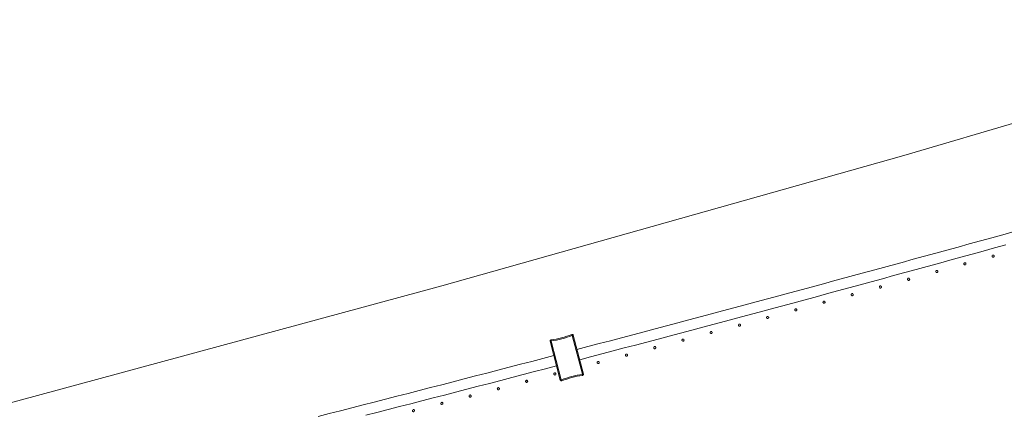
# Model space of a CAD drawing. Header units: millimetres. Extents: x -2624 to 101766, y -16 to 109490.
# Tile 82 of 151: x 41725 to 43579, y 80809 to 81552. Entities that reach past the tile are written whole.
import ezdxf

# ---------------------------------------------------------------- set-up
doc = ezdxf.new("R2010")
doc.units = ezdxf.units.MM
doc.header["$MEASUREMENT"] = 0
doc.layers.add('L1', color=7, linetype='Continuous')
doc.layers.add('VRD _ Clôture.VRD', color=7, linetype='Continuous')

# ---------------------------------------------------------------- blocks, each defined once
blk = doc.blocks.new('Élément de coupe_169')
at = {"layer": 'VRD _ Clôture.VRD', "color": 7, "linetype": 'Continuous', "lineweight": 15}
for p, q in [((43555.6, 81141.3), (43576.7, 81147.1)), ((43576.7, 81147.1), (43597.8, 81152.9)), ((43492.3, 81123.8), (43513.4, 81129.7)), ((43513.4, 81129.7), (43534.5, 81135.5)), ((43534.5, 81135.5), (43555.6, 81141.3)), ((43560.9, 81122), (43582, 81127.8)), ((43407.9, 81100.7), (43429, 81106.5)), ((43429, 81106.5), (43450.1, 81112.3)), ((43450.1, 81112.3), (43471.2, 81118.1)), ((43471.2, 81118.1), (43492.3, 81123.8)), ((43497.6, 81104.6), (43518.7, 81110.4)), ((43518.7, 81110.4), (43539.8, 81116.2)), ((43539.8, 81116.2), (43560.9, 81122)), ((43344.6, 81083.4), (43365.7, 81089.2)), ((43365.7, 81089.2), (43386.8, 81094.9)), ((43386.8, 81094.9), (43407.9, 81100.7)), ((43413.2, 81081.4), (43434.3, 81087.2)), ((43434.3, 81087.2), (43455.4, 81093)), ((43455.4, 81093), (43476.5, 81098.8)), ((43476.5, 81098.8), (43497.6, 81104.6)), ((43281.2, 81066.2), (43302.3, 81071.9)), ((43302.3, 81071.9), (43323.5, 81077.7)), ((43323.5, 81077.7), (43344.6, 81083.4)), ((43349.8, 81064.1), (43370.9, 81069.9)), ((43370.9, 81069.9), (43392.1, 81075.6)), ((43392.1, 81075.6), (43413.2, 81081.4)), ((43217.9, 81049), (43239, 81054.8)), ((43239, 81054.8), (43260.1, 81060.5)), ((43260.1, 81060.5), (43281.2, 81066.2)), ((43286.5, 81046.9), (43307.6, 81052.6)), ((43307.6, 81052.6), (43328.7, 81058.4)), ((43328.7, 81058.4), (43349.8, 81064.1)), ((43133.4, 81026.3), (43154.5, 81031.9)), ((43154.5, 81031.9), (43175.6, 81037.6)), ((43175.6, 81037.6), (43196.7, 81043.3)), ((43196.7, 81043.3), (43217.9, 81049)), ((43223.1, 81029.7), (43244.2, 81035.4)), ((43244.2, 81035.4), (43265.3, 81041.2)), ((43265.3, 81041.2), (43286.5, 81046.9)), ((43069.9, 81009.3), (43091.1, 81014.9)), ((43091.1, 81014.9), (43112.2, 81020.6)), ((43112.2, 81020.6), (43133.4, 81026.3)), ((43159.7, 81012.6), (43180.8, 81018.3)), ((43180.8, 81018.3), (43201.9, 81024)), ((43201.9, 81024), (43223.1, 81029.7)), ((43006.5, 80992.3), (43027.7, 80998)), ((43027.7, 80998), (43048.8, 81003.6)), ((43048.8, 81003.6), (43069.9, 81009.3)), ((43075.1, 80989.9), (43096.3, 80995.6)), ((43096.3, 80995.6), (43117.4, 81001.3)), ((43117.4, 81001.3), (43138.5, 81006.9)), ((43138.5, 81006.9), (43159.7, 81012.6)), ((42943.1, 80975.4), (42964.2, 80981)), ((42964.2, 80981), (42985.4, 80986.7)), ((42985.4, 80986.7), (43006.5, 80992.3)), ((43011.7, 80973), (43032.8, 80978.6)), ((43032.8, 80978.6), (43054, 80984.3)), ((43054, 80984.3), (43075.1, 80989.9)), ((42858.5, 80953), (42879.6, 80958.6)), ((42879.6, 80958.6), (42900.8, 80964.2)), ((42900.8, 80964.2), (42921.9, 80969.8)), ((42921.9, 80969.8), (42943.1, 80975.4)), ((42948.2, 80956.1), (42969.4, 80961.7)), ((42969.4, 80961.7), (42990.5, 80967.3)), ((42990.5, 80967.3), (43011.7, 80973)), ((42795, 80936.3), (42816.2, 80941.9)), ((42816.2, 80941.9), (42837.3, 80947.4)), ((42837.3, 80947.4), (42858.5, 80953)), ((42863.6, 80933.7), (42884.7, 80939.3)), ((42884.7, 80939.3), (42905.9, 80944.9)), ((42905.9, 80944.9), (42927.1, 80950.5)), ((42927.1, 80950.5), (42948.2, 80956.1)), ((42774.4, 80930.9), (42795, 80936.3)), ((42800.1, 80916.9), (42821.3, 80922.5)), ((42821.3, 80922.5), (42842.4, 80928.1)), ((42842.4, 80928.1), (42863.6, 80933.7)), ((42646.8, 80897.5), (42668, 80903)), ((42668, 80903), (42689.2, 80908.5)), ((42689.2, 80908.5), (42710.3, 80914.1)), ((42710.3, 80914.1), (42730.9, 80919.5)), ((42779.5, 80911.5), (42800.1, 80916.9)), ((42583.3, 80881), (42604.5, 80886.5)), ((42604.5, 80886.5), (42625.6, 80892)), ((42625.6, 80892), (42646.8, 80897.5)), ((42651.9, 80878.1), (42673, 80883.7)), ((42673, 80883.7), (42694.2, 80889.2)), ((42694.2, 80889.2), (42715.4, 80894.7)), ((42715.4, 80894.7), (42736, 80900.1)), ((42519.7, 80864.5), (42540.9, 80870)), ((42540.9, 80870), (42562.1, 80875.5)), ((42562.1, 80875.5), (42583.3, 80881)), ((42588.3, 80861.6), (42609.5, 80867.1)), ((42609.5, 80867.1), (42630.7, 80872.6)), ((42630.7, 80872.6), (42651.9, 80878.1)), ((42435, 80842.7), (42456.2, 80848.1)), ((42456.2, 80848.1), (42477.4, 80853.6)), ((42477.4, 80853.6), (42498.6, 80859)), ((42498.6, 80859), (42519.7, 80864.5)), ((42524.7, 80845.1), (42545.9, 80850.6)), ((42545.9, 80850.6), (42567.1, 80856.1)), ((42567.1, 80856.1), (42588.3, 80861.6)), ((42371.4, 80826.4), (42392.6, 80831.8)), ((42392.6, 80831.8), (42413.8, 80837.2)), ((42413.8, 80837.2), (42435, 80842.7)), ((42440, 80823.3), (42461.2, 80828.7)), ((42461.2, 80828.7), (42482.4, 80834.2)), ((42482.4, 80834.2), (42503.6, 80839.7)), ((42503.6, 80839.7), (42524.7, 80845.1)), ((42286.6, 80804.7), (42307.8, 80810.1)), ((42307.8, 80810.1), (42329, 80815.5)), ((42329, 80815.5), (42350.2, 80820.9)), ((42350.2, 80820.9), (42371.4, 80826.4)), ((42376.4, 80807), (42397.6, 80812.4)), ((42397.6, 80812.4), (42418.8, 80817.8)), ((42418.8, 80817.8), (42440, 80823.3))]:
    blk.add_line(p, q, dxfattribs=at)
blk = doc.blocks.new('Élément de coupe_427')
at = {"layer": 'VRD _ Clôture.VRD', "color": 7, "linetype": 'Continuous', "lineweight": 15}
for p, q in [((42755.1, 80955.8), (42760, 80957.4)), ((42760, 80957.4), (42764.8, 80959.1)), ((42765.2, 80959.2), (42764.8, 80959.1)), ((42764.9, 80958.6), (42764.8, 80959)), ((42765.1, 80958), (42764.9, 80958.6)), ((42765.3, 80957.2), (42765.1, 80958)), ((42765.2, 80959.2), (42765.6, 80959.2)), ((42765.5, 80957.1), (42766.2, 80957.4)), ((42765.6, 80959.2), (42766, 80959.2)), ((42766.4, 80959), (42766, 80959.2)), ((42766.2, 80957.4), (42766.8, 80957.6)), ((42766.4, 80959), (42766.7, 80958.8)), ((42766.7, 80958.8), (42767, 80958.5)), ((42766.8, 80957.6), (42767.2, 80957.7)), ((42767, 80958.5), (42767.2, 80958.1)), ((42767.4, 80957.7), (42767.2, 80958.1)), ((42786.6, 80884.7), (42767.4, 80957.7)), ((42723.8, 80947.1), (42723.9, 80947.5)), ((42723.8, 80946.7), (42723.8, 80947.1)), ((42723.9, 80946.3), (42723.8, 80946.7)), ((42723.9, 80947.5), (42724.1, 80947.9)), ((42723.9, 80946.3), (42743, 80873.2)), ((42724.4, 80946.4), (42724, 80946.3)), ((42724.1, 80947.9), (42724.4, 80948.2)), ((42724.4, 80948.2), (42724.7, 80948.5)), ((42725, 80946.6), (42724.4, 80946.4)), ((42724.7, 80948.5), (42725.1, 80948.7)), ((42725.8, 80946.7), (42725, 80946.6)), ((42725.1, 80948.7), (42725.5, 80948.8)), ((42730.5, 80949.6), (42725.5, 80948.8)), ((42725.6, 80948.2), (42725.5, 80948.7)), ((42725.7, 80947.6), (42725.6, 80948.2)), ((42725.9, 80946.9), (42725.7, 80947.6)), ((42725.8, 80946.7), (42744.9, 80873.8)), ((42725.9, 80946.9), (42730.8, 80947.7)), ((42730.5, 80949.6), (42735.5, 80950.6)), ((42735.9, 80948.7), (42730.8, 80947.7)), ((42735.5, 80950.6), (42740.4, 80951.7)), ((42740.9, 80949.8), (42735.9, 80948.7)), ((42740.4, 80951.7), (42745.4, 80953)), ((42745.9, 80951.1), (42740.9, 80949.8)), ((42745.4, 80953), (42750.3, 80954.3)), ((42750.8, 80952.4), (42745.9, 80951.1)), ((42750.3, 80954.3), (42755.1, 80955.8)), ((42755.7, 80953.9), (42750.8, 80952.4)), ((42760.6, 80955.5), (42755.7, 80953.9)), ((42765.3, 80957.2), (42760.6, 80955.5)), ((42784.7, 80884.3), (42765.5, 80957.1)), ((42774.5, 80882.3), (42779.6, 80883.2)), ((42784.5, 80884.1), (42779.6, 80883.2)), ((42784.5, 80884.1), (42784.7, 80883.4)), ((42784.7, 80884.3), (42785.4, 80884.4)), ((42784.7, 80883.4), (42784.8, 80882.7)), ((42785.4, 80884.4), (42786, 80884.5)), ((42786, 80884.5), (42786.4, 80884.6)), ((42786, 80882.7), (42786.3, 80883.1)), ((42786.3, 80883.1), (42786.5, 80883.4)), ((42786.5, 80883.4), (42786.6, 80883.8)), ((42786.6, 80884.2), (42786.6, 80884.7)), ((42786.6, 80883.8), (42786.6, 80884.2)), ((42743.2, 80872.9), (42743, 80873.2)), ((42743.6, 80873.4), (42743.2, 80873.3)), ((42743.2, 80872.9), (42743.4, 80872.5)), ((42743.4, 80872.5), (42743.7, 80872.2)), ((42744.2, 80873.6), (42743.6, 80873.4)), ((42743.7, 80872.2), (42744, 80872)), ((42744.4, 80871.8), (42744, 80872)), ((42744.9, 80873.8), (42744.2, 80873.6)), ((42744.4, 80871.8), (42744.8, 80871.8)), ((42744.8, 80871.8), (42745.3, 80871.8)), ((42745.1, 80873.7), (42749.8, 80875.4)), ((42745.1, 80873.7), (42745.3, 80873)), ((42745.3, 80873), (42745.5, 80872.4)), ((42745.3, 80871.8), (42745.7, 80871.9)), ((42745.5, 80872.4), (42745.6, 80872)), ((42745.7, 80871.9), (42750.5, 80873.6)), ((42749.8, 80875.4), (42754.7, 80877)), ((42750.5, 80873.6), (42755.3, 80875.2)), ((42754.7, 80877), (42759.6, 80878.5)), ((42755.3, 80875.2), (42760.1, 80876.7)), ((42759.6, 80878.5), (42764.5, 80879.9)), ((42760.1, 80876.7), (42765, 80878)), ((42764.5, 80879.9), (42769.5, 80881.1)), ((42765, 80878), (42770, 80879.3)), ((42769.5, 80881.1), (42774.5, 80882.3)), ((42774.9, 80880.4), (42770, 80879.3)), ((42774.9, 80880.4), (42779.9, 80881.3)), ((42779.9, 80881.3), (42784.9, 80882.2)), ((42784.8, 80882.7), (42784.9, 80882.3)), ((42784.9, 80882.2), (42785.3, 80882.3)), ((42785.3, 80882.3), (42785.7, 80882.5)), ((42785.7, 80882.5), (42786, 80882.7))]:
    blk.add_line(p, q, dxfattribs=at)
blk = doc.blocks.new('Élément de coupe_473')
at = {"layer": 'VRD _ Clôture.VRD', "color": 7, "linetype": 'Continuous', "lineweight": 15}
for p, q in [((42464.7, 80816.5), (42464.6, 80816.2)), ((42464.6, 80816.2), (42464.6, 80815.9)), ((42464.6, 80815.9), (42464.6, 80815.5)), ((42464.6, 80815.5), (42464.6, 80815.2)), ((42464.6, 80815.2), (42464.7, 80814.8)), ((42464.9, 80816.8), (42464.7, 80816.5)), ((42464.7, 80814.8), (42464.9, 80814.5)), ((42464.9, 80814.5), (42465.1, 80814.3)), ((42465.4, 80817.3), (42465.1, 80817.1)), ((42465.7, 80817.5), (42465.4, 80817.3)), ((42465.4, 80814), (42465.7, 80813.9)), ((42466, 80817.6), (42465.7, 80817.5)), ((42465.7, 80813.9), (42466, 80813.7)), ((42466.4, 80817.7), (42466, 80817.6)), ((42466, 80813.7), (42466.4, 80813.7)), ((42466.7, 80817.7), (42466.4, 80817.7)), ((42466.4, 80813.7), (42466.7, 80813.7)), ((42467.1, 80817.6), (42466.7, 80817.7)), ((42466.7, 80813.7), (42467, 80813.7)), ((42467, 80813.7), (42467.4, 80813.9)), ((42467.4, 80817.5), (42467.1, 80817.6)), ((42467.7, 80817.3), (42467.4, 80817.5)), ((42467.4, 80813.9), (42467.7, 80814)), ((42467.7, 80814), (42467.9, 80814.2)), ((42468.2, 80816.8), (42468, 80817.1)), ((42468.4, 80816.5), (42468.2, 80816.8)), ((42468.2, 80814.5), (42468.3, 80814.8)), ((42468.3, 80814.8), (42468.5, 80815.1)), ((42468.5, 80816.2), (42468.4, 80816.5)), ((42468.5, 80815.8), (42468.5, 80816.2)), ((42468.5, 80815.5), (42468.5, 80815.8)), ((42468.5, 80815.1), (42468.5, 80815.5))]:
    blk.add_line(p, q, dxfattribs=at)
blk = doc.blocks.new('Élément de coupe_474')
at = {"layer": 'VRD _ Clôture.VRD', "color": 7, "linetype": 'Continuous', "lineweight": 15}
for p, q in [((42517.9, 80829.9), (42517.8, 80829.6)), ((42517.8, 80829.6), (42517.8, 80829.3)), ((42517.8, 80829.3), (42517.9, 80828.9)), ((42518, 80830.3), (42517.9, 80829.9)), ((42517.9, 80828.9), (42518, 80828.6)), ((42518.2, 80830.6), (42518, 80830.3)), ((42518, 80828.6), (42518.2, 80828.3)), ((42518.2, 80828.3), (42518.4, 80828)), ((42518.7, 80831.1), (42518.4, 80830.8)), ((42519, 80831.2), (42518.7, 80831.1)), ((42518.7, 80827.8), (42519, 80827.6)), ((42519.3, 80831.3), (42519, 80831.2)), ((42519, 80827.6), (42519.3, 80827.5)), ((42519.7, 80831.4), (42519.3, 80831.3)), ((42519.3, 80827.5), (42519.6, 80827.4)), ((42519.6, 80827.4), (42520, 80827.4)), ((42520, 80831.4), (42519.7, 80831.4)), ((42520.4, 80831.3), (42520, 80831.4)), ((42520, 80827.4), (42520.3, 80827.5)), ((42520.3, 80827.5), (42520.7, 80827.6)), ((42520.7, 80831.2), (42520.4, 80831.3)), ((42521, 80831), (42520.7, 80831.2)), ((42520.7, 80827.6), (42521, 80827.8)), ((42521, 80827.8), (42521.2, 80828)), ((42521.5, 80830.5), (42521.2, 80830.8)), ((42521.6, 80830.2), (42521.5, 80830.5)), ((42521.5, 80828.2), (42521.6, 80828.5)), ((42521.8, 80829.9), (42521.6, 80830.2)), ((42521.6, 80828.5), (42521.7, 80828.9)), ((42521.7, 80828.9), (42521.8, 80829.2)), ((42521.8, 80829.6), (42521.8, 80829.9)), ((42521.8, 80829.2), (42521.8, 80829.6))]:
    blk.add_line(p, q, dxfattribs=at)
blk = doc.blocks.new('Élément de coupe_475')
at = {"layer": 'VRD _ Clôture.VRD', "color": 7, "linetype": 'Continuous', "lineweight": 15}
for p, q in [((42571.2, 80843.7), (42571.1, 80843.4)), ((42571.1, 80843.4), (42571.1, 80843)), ((42571.1, 80843), (42571.2, 80842.7)), ((42571.3, 80844.1), (42571.2, 80843.7)), ((42571.2, 80842.7), (42571.3, 80842.4)), ((42571.5, 80844.4), (42571.3, 80844.1)), ((42571.3, 80842.4), (42571.4, 80842.1)), ((42571.4, 80842.1), (42571.7, 80841.8)), ((42572, 80844.8), (42571.7, 80844.6)), ((42571.9, 80841.6), (42572.2, 80841.4)), ((42572.3, 80845), (42572, 80844.8)), ((42572.2, 80841.4), (42572.6, 80841.3)), ((42572.6, 80845.1), (42572.3, 80845)), ((42572.9, 80845.2), (42572.6, 80845.1)), ((42572.6, 80841.3), (42572.9, 80841.2)), ((42573.3, 80845.2), (42572.9, 80845.2)), ((42572.9, 80841.2), (42573.2, 80841.2)), ((42573.2, 80841.2), (42573.6, 80841.3)), ((42573.6, 80845.1), (42573.3, 80845.2)), ((42573.9, 80845), (42573.6, 80845.1)), ((42573.6, 80841.3), (42573.9, 80841.4)), ((42574.2, 80844.8), (42573.9, 80845)), ((42573.9, 80841.4), (42574.2, 80841.5)), ((42574.2, 80841.5), (42574.5, 80841.8)), ((42574.7, 80844.3), (42574.5, 80844.6)), ((42574.9, 80844), (42574.7, 80844.3)), ((42574.7, 80842), (42574.9, 80842.3)), ((42575, 80843.7), (42574.9, 80844)), ((42574.9, 80842.3), (42575, 80842.7)), ((42575.1, 80843.4), (42575, 80843.7)), ((42575, 80842.7), (42575.1, 80843)), ((42575.1, 80843), (42575.1, 80843.4))]:
    blk.add_line(p, q, dxfattribs=at)
blk = doc.blocks.new('Élément de coupe_476')
at = {"layer": 'VRD _ Clôture.VRD', "color": 7, "linetype": 'Continuous', "lineweight": 15}
for p, q in [((42624.4, 80857.2), (42624.3, 80856.9)), ((42624.3, 80856.9), (42624.4, 80856.5)), ((42624.5, 80857.9), (42624.4, 80857.6)), ((42624.4, 80857.6), (42624.4, 80857.2)), ((42624.4, 80856.5), (42624.5, 80856.2)), ((42624.7, 80858.2), (42624.5, 80857.9)), ((42624.5, 80856.2), (42624.7, 80855.9)), ((42624.7, 80855.9), (42624.9, 80855.6)), ((42625.2, 80858.7), (42624.9, 80858.4)), ((42625.5, 80858.8), (42625.2, 80858.7)), ((42625.2, 80855.4), (42625.5, 80855.2)), ((42625.8, 80859), (42625.5, 80858.8)), ((42625.5, 80855.2), (42625.8, 80855.1)), ((42626.2, 80859), (42625.8, 80859)), ((42625.8, 80855.1), (42626.2, 80855)), ((42626.5, 80859), (42626.2, 80859)), ((42626.2, 80855), (42626.5, 80855)), ((42626.9, 80858.9), (42626.5, 80859)), ((42626.5, 80855), (42626.8, 80855.1)), ((42626.8, 80855.1), (42627.2, 80855.2)), ((42627.2, 80858.8), (42626.9, 80858.9)), ((42627.5, 80858.6), (42627.2, 80858.8)), ((42627.2, 80855.2), (42627.5, 80855.4)), ((42627.5, 80855.4), (42627.7, 80855.6)), ((42628, 80858.2), (42627.8, 80858.4)), ((42628.2, 80857.9), (42628, 80858.2)), ((42628, 80855.9), (42628.1, 80856.2)), ((42628.1, 80856.2), (42628.3, 80856.5)), ((42628.3, 80857.5), (42628.2, 80857.9)), ((42628.3, 80857.2), (42628.3, 80857.5)), ((42628.3, 80856.8), (42628.3, 80857.2)), ((42628.3, 80856.5), (42628.3, 80856.8))]:
    blk.add_line(p, q, dxfattribs=at)
blk = doc.blocks.new('Élément de coupe_477')
at = {"layer": 'VRD _ Clôture.VRD', "color": 7, "linetype": 'Continuous', "lineweight": 15}
for p, q in [((42677.7, 80871.4), (42677.6, 80871.1)), ((42677.6, 80871.1), (42677.6, 80870.7)), ((42677.6, 80870.7), (42677.7, 80870.4)), ((42677.8, 80871.7), (42677.7, 80871.4)), ((42677.7, 80870.4), (42677.8, 80870.1)), ((42678, 80872), (42677.8, 80871.7)), ((42677.8, 80870.1), (42677.9, 80869.8)), ((42677.9, 80869.8), (42678.2, 80869.5)), ((42678.4, 80872.5), (42678.2, 80872.3)), ((42678.8, 80872.7), (42678.4, 80872.5)), ((42678.4, 80869.3), (42678.7, 80869.1)), ((42678.7, 80869.1), (42679.1, 80869)), ((42679.1, 80872.8), (42678.8, 80872.7)), ((42679.4, 80872.9), (42679.1, 80872.8)), ((42679.1, 80869), (42679.4, 80868.9)), ((42679.8, 80872.9), (42679.4, 80872.9)), ((42679.4, 80868.9), (42679.7, 80868.9)), ((42679.7, 80868.9), (42680.1, 80869)), ((42680.1, 80872.8), (42679.8, 80872.9)), ((42680.4, 80872.7), (42680.1, 80872.8)), ((42680.1, 80869), (42680.4, 80869.1)), ((42680.7, 80872.5), (42680.4, 80872.7)), ((42680.4, 80869.1), (42680.7, 80869.2)), ((42680.7, 80869.2), (42681, 80869.5)), ((42681.2, 80872), (42681, 80872.3)), ((42681.4, 80871.7), (42681.2, 80872)), ((42681.2, 80869.7), (42681.4, 80870)), ((42681.5, 80871.4), (42681.4, 80871.7)), ((42681.4, 80870), (42681.5, 80870.4)), ((42681.6, 80871.1), (42681.5, 80871.4)), ((42681.5, 80870.4), (42681.6, 80870.7)), ((42681.6, 80870.7), (42681.6, 80871.1))]:
    blk.add_line(p, q, dxfattribs=at)
blk = doc.blocks.new('Élément de coupe_478')
at = {"layer": 'VRD _ Clôture.VRD', "color": 7, "linetype": 'Continuous', "lineweight": 15}
for p, q in [((42730.9, 80885.3), (42730.8, 80885)), ((42730.8, 80885), (42730.8, 80884.6)), ((42730.8, 80884.6), (42730.9, 80884.3)), ((42731, 80885.7), (42730.9, 80885.3)), ((42730.9, 80884.3), (42731, 80884)), ((42731.2, 80886), (42731, 80885.7)), ((42731, 80884), (42731.2, 80883.7)), ((42731.2, 80883.7), (42731.4, 80883.4)), ((42731.7, 80886.5), (42731.4, 80886.2)), ((42732, 80886.6), (42731.7, 80886.5)), ((42731.7, 80883.2), (42732, 80883)), ((42732.3, 80886.7), (42732, 80886.6)), ((42732.7, 80886.8), (42732.3, 80886.7)), ((42733, 80886.8), (42732.7, 80886.8)), ((42733.3, 80886.7), (42733, 80886.8)), ((42733.7, 80886.6), (42733.3, 80886.7)), ((42734, 80886.4), (42733.7, 80886.6)), ((42733.7, 80883), (42734, 80883.2)), ((42734, 80883.2), (42734.2, 80883.4)), ((42734.5, 80885.9), (42734.2, 80886.2)), ((42734.4, 80883.7), (42734.6, 80884)), ((42734.6, 80885.6), (42734.5, 80885.9)), ((42734.8, 80885.3), (42734.6, 80885.6)), ((42734.6, 80884), (42734.7, 80884.3)), ((42734.7, 80884.3), (42734.8, 80884.6)), ((42734.8, 80885), (42734.8, 80885.3)), ((42734.8, 80884.6), (42734.8, 80885)), ((42732, 80883), (42732.3, 80882.9)), ((42732.3, 80882.9), (42732.6, 80882.8)), ((42732.6, 80882.8), (42733, 80882.8)), ((42733, 80882.8), (42733.3, 80882.9)), ((42733.3, 80882.9), (42733.7, 80883))]:
    blk.add_line(p, q, dxfattribs=at)
blk = doc.blocks.new('Élément de coupe_481')
at = {"layer": 'VRD _ Clôture.VRD', "color": 7, "linetype": 'Continuous', "lineweight": 15}
for p, q in [((42812.6, 80906.8), (42812.5, 80906.4)), ((42812.5, 80906.4), (42812.5, 80906.1)), ((42812.5, 80906.1), (42812.6, 80905.8)), ((42812.7, 80907.1), (42812.6, 80906.8)), ((42812.6, 80905.8), (42812.7, 80905.4)), ((42812.9, 80907.4), (42812.7, 80907.1)), ((42812.7, 80905.4), (42812.9, 80905.1)), ((42812.9, 80905.1), (42813.1, 80904.9)), ((42813.4, 80907.9), (42813.1, 80907.7)), ((42813.7, 80908.1), (42813.4, 80907.9)), ((42813.4, 80904.6), (42813.7, 80904.5)), ((42814, 80908.2), (42813.7, 80908.1)), ((42813.7, 80904.5), (42814, 80904.3)), ((42814.3, 80908.3), (42814, 80908.2)), ((42814, 80904.3), (42814.3, 80904.3)), ((42814.7, 80908.3), (42814.3, 80908.3)), ((42814.3, 80904.3), (42814.7, 80904.3)), ((42815, 80908.2), (42814.7, 80908.3)), ((42814.7, 80904.3), (42815, 80904.3)), ((42815.4, 80908.1), (42815, 80908.2)), ((42815, 80904.3), (42815.4, 80904.4)), ((42815.7, 80907.9), (42815.4, 80908.1)), ((42815.4, 80904.4), (42815.7, 80904.6)), ((42815.7, 80904.6), (42815.9, 80904.8)), ((42816.2, 80907.4), (42815.9, 80907.7)), ((42816.1, 80905.1), (42816.3, 80905.4)), ((42816.3, 80907.1), (42816.2, 80907.4)), ((42816.4, 80906.8), (42816.3, 80907.1)), ((42816.3, 80905.4), (42816.4, 80905.7)), ((42816.5, 80906.4), (42816.4, 80906.8)), ((42816.4, 80905.7), (42816.5, 80906.1)), ((42816.5, 80906.1), (42816.5, 80906.4))]:
    blk.add_line(p, q, dxfattribs=at)
blk = doc.blocks.new('Élément de coupe_482')
at = {"layer": 'VRD _ Clôture.VRD', "color": 7, "linetype": 'Continuous', "lineweight": 15}
for p, q in [((42865.8, 80920.8), (42865.7, 80920.5)), ((42865.7, 80920.5), (42865.7, 80920.1)), ((42865.9, 80921.1), (42865.8, 80920.8)), ((42866.1, 80921.4), (42865.9, 80921.1)), ((42866.6, 80921.9), (42866.3, 80921.7)), ((42866.9, 80922.1), (42866.6, 80921.9)), ((42867.2, 80922.2), (42866.9, 80922.1)), ((42867.5, 80922.3), (42867.2, 80922.2)), ((42867.9, 80922.3), (42867.5, 80922.3)), ((42868.2, 80922.2), (42867.9, 80922.3)), ((42868.6, 80922.1), (42868.2, 80922.2)), ((42868.9, 80921.9), (42868.6, 80922.1)), ((42869.4, 80921.4), (42869.1, 80921.7)), ((42869.5, 80921.1), (42869.4, 80921.4)), ((42869.6, 80920.8), (42869.5, 80921.1)), ((42869.7, 80920.5), (42869.6, 80920.8)), ((42869.7, 80920.1), (42869.7, 80920.5)), ((42865.7, 80920.1), (42865.8, 80919.8)), ((42865.8, 80919.8), (42865.9, 80919.5)), ((42865.9, 80919.5), (42866.1, 80919.1)), ((42866.1, 80919.1), (42866.3, 80918.9)), ((42866.6, 80918.7), (42866.9, 80918.5)), ((42866.9, 80918.5), (42867.2, 80918.4)), ((42867.2, 80918.4), (42867.5, 80918.3)), ((42867.5, 80918.3), (42867.9, 80918.3)), ((42867.9, 80918.3), (42868.2, 80918.4)), ((42868.2, 80918.4), (42868.6, 80918.5)), ((42868.6, 80918.5), (42868.9, 80918.6)), ((42868.9, 80918.6), (42869.1, 80918.9)), ((42869.3, 80919.1), (42869.5, 80919.4)), ((42869.5, 80919.4), (42869.6, 80919.8)), ((42869.6, 80919.8), (42869.7, 80920.1))]:
    blk.add_line(p, q, dxfattribs=at)
blk = doc.blocks.new('Élément de coupe_483')
at = {"layer": 'VRD _ Clôture.VRD', "color": 7, "linetype": 'Continuous', "lineweight": 15}
for p, q in [((42919, 80934.9), (42918.9, 80934.5)), ((42918.9, 80934.5), (42918.9, 80934.2)), ((42918.9, 80934.2), (42919, 80933.9)), ((42919.1, 80935.2), (42919, 80934.9)), ((42919, 80933.9), (42919.1, 80933.5)), ((42919.3, 80935.5), (42919.1, 80935.2)), ((42919.1, 80933.5), (42919.3, 80933.2)), ((42919.3, 80933.2), (42919.5, 80933)), ((42919.8, 80936), (42919.5, 80935.8)), ((42920.1, 80936.2), (42919.8, 80936)), ((42919.8, 80932.7), (42920.1, 80932.6)), ((42920.4, 80936.3), (42920.1, 80936.2)), ((42920.1, 80932.6), (42920.4, 80932.4)), ((42920.7, 80936.4), (42920.4, 80936.3)), ((42920.4, 80932.4), (42920.7, 80932.4)), ((42921.1, 80936.4), (42920.7, 80936.4)), ((42920.7, 80932.4), (42921.1, 80932.4)), ((42921.4, 80936.3), (42921.1, 80936.4)), ((42921.1, 80932.4), (42921.4, 80932.4)), ((42921.8, 80936.2), (42921.4, 80936.3)), ((42921.4, 80932.4), (42921.7, 80932.5)), ((42921.7, 80932.5), (42922, 80932.7)), ((42922.1, 80936), (42921.8, 80936.2)), ((42922, 80932.7), (42922.3, 80932.9)), ((42922.5, 80935.5), (42922.3, 80935.8)), ((42922.7, 80935.2), (42922.5, 80935.5)), ((42922.5, 80933.2), (42922.7, 80933.5)), ((42922.8, 80934.9), (42922.7, 80935.2)), ((42922.7, 80933.5), (42922.8, 80933.8)), ((42922.9, 80934.5), (42922.8, 80934.9)), ((42922.8, 80933.8), (42922.9, 80934.2)), ((42922.9, 80934.2), (42922.9, 80934.5))]:
    blk.add_line(p, q, dxfattribs=at)
blk = doc.blocks.new('Élément de coupe_484')
at = {"layer": 'VRD _ Clôture.VRD', "color": 7, "linetype": 'Continuous', "lineweight": 15}
for p, q in [((42972.2, 80949), (42972.1, 80948.7)), ((42972.1, 80948.7), (42972.1, 80948.3)), ((42972.1, 80948.3), (42972.1, 80948)), ((42972.1, 80948), (42972.3, 80947.6)), ((42972.3, 80949.3), (42972.2, 80949)), ((42972.4, 80949.6), (42972.3, 80949.3)), ((42972.3, 80947.6), (42972.4, 80947.3)), ((42972.4, 80947.3), (42972.7, 80947.1)), ((42972.9, 80950.1), (42972.7, 80949.9)), ((42973.2, 80950.3), (42972.9, 80950.1)), ((42972.9, 80946.8), (42973.2, 80946.7)), ((42973.6, 80950.4), (42973.2, 80950.3)), ((42973.2, 80946.7), (42973.6, 80946.6)), ((42973.9, 80950.5), (42973.6, 80950.4)), ((42973.6, 80946.6), (42973.9, 80946.5)), ((42974.3, 80950.5), (42973.9, 80950.5)), ((42973.9, 80946.5), (42974.3, 80946.5)), ((42974.6, 80950.4), (42974.3, 80950.5)), ((42974.3, 80946.5), (42974.6, 80946.6)), ((42974.9, 80950.3), (42974.6, 80950.4)), ((42974.6, 80946.6), (42974.9, 80946.7)), ((42975.2, 80950.1), (42974.9, 80950.3)), ((42974.9, 80946.7), (42975.2, 80946.8)), ((42975.2, 80946.8), (42975.5, 80947.1)), ((42975.7, 80949.6), (42975.5, 80949.9)), ((42975.9, 80949.3), (42975.7, 80949.6)), ((42975.7, 80947.3), (42975.9, 80947.6)), ((42976, 80949), (42975.9, 80949.3)), ((42975.9, 80947.6), (42976, 80948)), ((42976.1, 80948.7), (42976, 80949)), ((42976, 80948), (42976.1, 80948.3)), ((42976.1, 80948.3), (42976.1, 80948.7))]:
    blk.add_line(p, q, dxfattribs=at)
blk = doc.blocks.new('Élément de coupe_485')
at = {"layer": 'VRD _ Clôture.VRD', "color": 7, "linetype": 'Continuous', "lineweight": 15}
for p, q in [((43025.4, 80963.5), (43025.3, 80963.2)), ((43025.3, 80963.2), (43025.3, 80962.8)), ((43025.3, 80962.8), (43025.3, 80962.5)), ((43025.3, 80962.5), (43025.3, 80962.1)), ((43025.3, 80962.1), (43025.4, 80961.8)), ((43025.6, 80963.8), (43025.4, 80963.5)), ((43025.4, 80961.8), (43025.6, 80961.5)), ((43026.4, 80964.5), (43026.1, 80964.3)), ((43026.1, 80961), (43026.4, 80960.8)), ((43026.7, 80964.6), (43026.4, 80964.5)), ((43026.4, 80960.8), (43026.7, 80960.7)), ((43027.1, 80964.6), (43026.7, 80964.6)), ((43026.7, 80960.7), (43027.1, 80960.7)), ((43027.4, 80964.6), (43027.1, 80964.6)), ((43027.1, 80960.7), (43027.4, 80960.7)), ((43027.8, 80964.6), (43027.4, 80964.6)), ((43027.4, 80960.7), (43027.8, 80960.7)), ((43028.1, 80964.5), (43027.8, 80964.6)), ((43027.8, 80960.7), (43028.1, 80960.8)), ((43028.4, 80964.3), (43028.1, 80964.5)), ((43028.1, 80960.8), (43028.4, 80961)), ((43029.1, 80963.5), (43028.9, 80963.8)), ((43028.9, 80961.5), (43029.1, 80961.8)), ((43029.2, 80963.2), (43029.1, 80963.5)), ((43029.1, 80961.8), (43029.2, 80962.1)), ((43029.2, 80962.8), (43029.2, 80963.2)), ((43029.2, 80962.5), (43029.2, 80962.8)), ((43029.2, 80962.1), (43029.2, 80962.5))]:
    blk.add_line(p, q, dxfattribs=at)
blk = doc.blocks.new('Élément de coupe_486')
at = {"layer": 'VRD _ Clôture.VRD', "color": 7, "linetype": 'Continuous', "lineweight": 15}
for p, q in [((43078.5, 80977.4), (43078.4, 80977)), ((43078.4, 80977), (43078.4, 80976.7)), ((43078.4, 80976.7), (43078.5, 80976.3)), ((43078.6, 80977.7), (43078.5, 80977.4)), ((43078.5, 80976.3), (43078.6, 80976)), ((43078.8, 80978), (43078.6, 80977.7)), ((43078.6, 80976), (43078.8, 80975.7)), ((43079.6, 80978.7), (43079.3, 80978.5)), ((43079.9, 80978.8), (43079.6, 80978.7)), ((43080.2, 80978.8), (43079.9, 80978.8)), ((43080.6, 80978.8), (43080.2, 80978.8)), ((43080.9, 80978.8), (43080.6, 80978.8)), ((43081.2, 80978.7), (43080.9, 80978.8)), ((43081.5, 80978.5), (43081.2, 80978.7)), ((43082.2, 80977.7), (43082, 80978)), ((43082, 80975.7), (43082.2, 80976)), ((43082.3, 80977.4), (43082.2, 80977.7)), ((43082.2, 80976), (43082.3, 80976.3)), ((43082.4, 80977), (43082.3, 80977.4)), ((43082.3, 80976.3), (43082.4, 80976.7)), ((43082.4, 80976.7), (43082.4, 80977)), ((43079.3, 80975.2), (43079.6, 80975)), ((43079.6, 80975), (43079.9, 80974.9)), ((43079.9, 80974.9), (43080.2, 80974.9)), ((43080.2, 80974.9), (43080.6, 80974.9)), ((43080.6, 80974.9), (43080.9, 80974.9)), ((43080.9, 80974.9), (43081.2, 80975)), ((43081.2, 80975), (43081.5, 80975.2))]:
    blk.add_line(p, q, dxfattribs=at)
blk = doc.blocks.new('Élément de coupe_487')
at = {"layer": 'VRD _ Clôture.VRD', "color": 7, "linetype": 'Continuous', "lineweight": 15}
for p, q in [((43131.7, 80992), (43131.6, 80991.6)), ((43131.6, 80991.6), (43131.6, 80991.3)), ((43131.6, 80991.3), (43131.6, 80990.9)), ((43131.6, 80990.9), (43131.6, 80990.6)), ((43131.6, 80990.6), (43131.7, 80990.3)), ((43131.9, 80992.3), (43131.7, 80992)), ((43131.7, 80990.3), (43131.9, 80990)), ((43132.7, 80992.9), (43132.4, 80992.7)), ((43132.4, 80989.5), (43132.7, 80989.3)), ((43133, 80993), (43132.7, 80992.9)), ((43132.7, 80989.3), (43133, 80989.2)), ((43133.4, 80993.1), (43133, 80993)), ((43133, 80989.2), (43133.4, 80989.1)), ((43133.7, 80993.1), (43133.4, 80993.1)), ((43133.4, 80989.1), (43133.7, 80989.1)), ((43134.1, 80993), (43133.7, 80993.1)), ((43133.7, 80989.1), (43134.1, 80989.2)), ((43134.4, 80992.9), (43134.1, 80993)), ((43134.1, 80989.2), (43134.4, 80989.3)), ((43134.7, 80992.7), (43134.4, 80992.9)), ((43134.4, 80989.3), (43134.7, 80989.5)), ((43135.4, 80992), (43135.2, 80992.3)), ((43135.2, 80990), (43135.4, 80990.3)), ((43135.5, 80991.6), (43135.4, 80992)), ((43135.4, 80990.3), (43135.5, 80990.6)), ((43135.5, 80991.3), (43135.5, 80991.6)), ((43135.5, 80990.9), (43135.5, 80991.3)), ((43135.5, 80990.6), (43135.5, 80990.9))]:
    blk.add_line(p, q, dxfattribs=at)
blk = doc.blocks.new('Élément de coupe_488')
at = {"layer": 'VRD _ Clôture.VRD', "color": 7, "linetype": 'Continuous', "lineweight": 15}
for p, q in [((43184.9, 81006.2), (43184.7, 81005.9)), ((43184.7, 81005.9), (43184.7, 81005.6)), ((43184.7, 81005.6), (43184.7, 81005.2)), ((43184.7, 81005.2), (43184.7, 81004.9)), ((43184.7, 81004.9), (43184.9, 81004.6)), ((43185, 81006.6), (43184.9, 81006.2)), ((43184.9, 81004.6), (43185, 81004.3)), ((43185.3, 81006.8), (43185, 81006.6)), ((43185.3, 81004), (43185.5, 81003.8)), ((43185.8, 81007.2), (43185.5, 81007)), ((43185.5, 81003.8), (43185.8, 81003.6)), ((43186.2, 81007.3), (43185.8, 81007.2)), ((43185.8, 81003.6), (43186.2, 81003.5)), ((43186.5, 81007.4), (43186.2, 81007.3)), ((43186.2, 81003.5), (43186.5, 81003.4)), ((43186.8, 81007.4), (43186.5, 81007.4)), ((43186.5, 81003.4), (43186.9, 81003.4)), ((43187.2, 81007.3), (43186.8, 81007.4)), ((43186.9, 81003.4), (43187.2, 81003.5)), ((43187.5, 81007.2), (43187.2, 81007.3)), ((43187.2, 81003.5), (43187.5, 81003.6)), ((43187.8, 81007), (43187.5, 81007.2)), ((43187.5, 81003.6), (43187.8, 81003.8)), ((43188.1, 81006.8), (43187.8, 81007)), ((43188.1, 81004), (43188.3, 81004.3)), ((43188.5, 81006.3), (43188.3, 81006.6)), ((43188.3, 81004.3), (43188.5, 81004.6)), ((43188.6, 81005.9), (43188.5, 81006.3)), ((43188.5, 81004.6), (43188.6, 81004.9)), ((43188.7, 81005.6), (43188.6, 81005.9)), ((43188.6, 81004.9), (43188.7, 81005.2)), ((43188.7, 81005.2), (43188.7, 81005.6))]:
    blk.add_line(p, q, dxfattribs=at)
blk = doc.blocks.new('Élément de coupe_489')
at = {"layer": 'VRD _ Clôture.VRD', "color": 7, "linetype": 'Continuous', "lineweight": 15}
for p, q in [((43237.9, 81020.3), (43237.8, 81019.9)), ((43237.8, 81019.9), (43237.8, 81019.6)), ((43237.8, 81019.6), (43237.9, 81019.2)), ((43238, 81020.6), (43237.9, 81020.3)), ((43237.9, 81019.2), (43238, 81018.9)), ((43238.2, 81020.9), (43238, 81020.6)), ((43238, 81018.9), (43238.2, 81018.6)), ((43238.4, 81021.2), (43238.2, 81020.9)), ((43238.4, 81018.3), (43238.6, 81018.1)), ((43238.9, 81021.6), (43238.6, 81021.4)), ((43238.6, 81018.1), (43239, 81017.9)), ((43239.3, 81021.7), (43238.9, 81021.6)), ((43239, 81017.9), (43239.3, 81017.8)), ((43239.6, 81021.7), (43239.3, 81021.7)), ((43239.3, 81017.8), (43239.6, 81017.8)), ((43240, 81021.7), (43239.6, 81021.7)), ((43239.6, 81017.8), (43240, 81017.8)), ((43240.3, 81021.7), (43240, 81021.7)), ((43240, 81017.8), (43240.3, 81017.8)), ((43240.6, 81021.6), (43240.3, 81021.7)), ((43240.3, 81017.8), (43240.6, 81017.9)), ((43240.9, 81021.4), (43240.6, 81021.6)), ((43240.6, 81017.9), (43240.9, 81018.1)), ((43241.2, 81021.2), (43240.9, 81021.4)), ((43241.2, 81018.3), (43241.4, 81018.6)), ((43241.6, 81020.6), (43241.4, 81020.9)), ((43241.4, 81018.6), (43241.6, 81018.9)), ((43241.7, 81020.3), (43241.6, 81020.6)), ((43241.6, 81018.9), (43241.7, 81019.2)), ((43241.8, 81019.9), (43241.7, 81020.3)), ((43241.7, 81019.2), (43241.8, 81019.6)), ((43241.8, 81019.6), (43241.8, 81019.9))]:
    blk.add_line(p, q, dxfattribs=at)
blk = doc.blocks.new('Élément de coupe_490')
at = {"layer": 'VRD _ Clôture.VRD', "color": 7, "linetype": 'Continuous', "lineweight": 15}
for p, q in [((43291, 81034.6), (43290.9, 81034.3)), ((43290.9, 81034.3), (43290.9, 81034)), ((43290.9, 81034), (43291, 81033.6)), ((43291.1, 81035), (43291, 81034.6)), ((43291, 81033.6), (43291.1, 81033.3)), ((43291.3, 81035.3), (43291.1, 81035)), ((43291.1, 81033.3), (43291.3, 81033)), ((43291.5, 81035.5), (43291.3, 81035.3)), ((43291.5, 81032.7), (43291.8, 81032.5)), ((43292, 81035.9), (43291.7, 81035.8)), ((43291.8, 81032.5), (43292.1, 81032.3)), ((43292.4, 81036.1), (43292, 81035.9)), ((43292.1, 81032.3), (43292.4, 81032.2)), ((43292.7, 81036.1), (43292.4, 81036.1)), ((43292.4, 81032.2), (43292.7, 81032.1)), ((43293.1, 81036.1), (43292.7, 81036.1)), ((43292.7, 81032.1), (43293.1, 81032.1)), ((43293.4, 81036.1), (43293.1, 81036.1)), ((43293.1, 81032.1), (43293.4, 81032.2)), ((43293.7, 81036), (43293.4, 81036.1)), ((43293.4, 81032.2), (43293.7, 81032.3)), ((43294, 81035.8), (43293.7, 81036)), ((43293.7, 81032.3), (43294.1, 81032.5)), ((43294.3, 81035.6), (43294, 81035.8)), ((43294.3, 81032.7), (43294.5, 81033)), ((43294.7, 81035), (43294.5, 81035.3)), ((43294.5, 81033), (43294.7, 81033.3)), ((43294.8, 81034.7), (43294.7, 81035)), ((43294.7, 81033.3), (43294.8, 81033.6)), ((43294.9, 81034.3), (43294.8, 81034.7)), ((43294.8, 81033.6), (43294.9, 81034)), ((43294.9, 81034), (43294.9, 81034.3))]:
    blk.add_line(p, q, dxfattribs=at)
blk = doc.blocks.new('Élément de coupe_491')
at = {"layer": 'VRD _ Clôture.VRD', "color": 7, "linetype": 'Continuous', "lineweight": 15}
for p, q in [((43345.1, 81050.4), (43344.8, 81050.2)), ((43345.5, 81050.5), (43345.1, 81050.4)), ((43345.8, 81050.6), (43345.5, 81050.5)), ((43346.2, 81050.6), (43345.8, 81050.6)), ((43346.5, 81050.5), (43346.2, 81050.6)), ((43346.8, 81050.4), (43346.5, 81050.5)), ((43347.1, 81050.2), (43346.8, 81050.4)), ((43347.4, 81050), (43347.1, 81050.2)), ((43344.1, 81049.1), (43344, 81048.7)), ((43344, 81048.7), (43344, 81048.4)), ((43344, 81048.4), (43344.1, 81048)), ((43344.2, 81049.4), (43344.1, 81049.1)), ((43344.1, 81048), (43344.2, 81047.7)), ((43344.3, 81049.7), (43344.2, 81049.4)), ((43344.2, 81047.7), (43344.4, 81047.4)), ((43344.6, 81050), (43344.3, 81049.7)), ((43344.6, 81047.1), (43344.9, 81046.9)), ((43344.9, 81046.9), (43345.2, 81046.8)), ((43345.2, 81046.8), (43345.5, 81046.6)), ((43345.5, 81046.6), (43345.8, 81046.6)), ((43345.8, 81046.6), (43346.2, 81046.6)), ((43346.2, 81046.6), (43346.5, 81046.6)), ((43346.5, 81046.6), (43346.8, 81046.8)), ((43346.8, 81046.8), (43347.1, 81046.9)), ((43347.4, 81047.2), (43347.6, 81047.4)), ((43347.8, 81049.4), (43347.6, 81049.7)), ((43347.6, 81047.4), (43347.8, 81047.7)), ((43347.9, 81049.1), (43347.8, 81049.4)), ((43347.8, 81047.7), (43347.9, 81048.1)), ((43348, 81048.8), (43347.9, 81049.1)), ((43347.9, 81048.1), (43348, 81048.4)), ((43348, 81048.4), (43348, 81048.8))]:
    blk.add_line(p, q, dxfattribs=at)
blk = doc.blocks.new('Élément de coupe_492')
at = {"layer": 'VRD _ Clôture.VRD', "color": 7, "linetype": 'Continuous', "lineweight": 15}
for p, q in [((43397.3, 81063.9), (43397.1, 81063.6)), ((43397.1, 81063.6), (43397.1, 81063.2)), ((43397.1, 81063.2), (43397.1, 81062.9)), ((43397.1, 81062.9), (43397.1, 81062.5)), ((43397.1, 81062.5), (43397.3, 81062.2)), ((43397.4, 81064.2), (43397.3, 81063.9)), ((43397.3, 81062.2), (43397.4, 81061.9)), ((43397.7, 81064.5), (43397.4, 81064.2)), ((43397.7, 81061.6), (43397.9, 81061.4)), ((43398.2, 81064.9), (43397.9, 81064.7)), ((43397.9, 81061.4), (43398.2, 81061.2)), ((43398.5, 81065), (43398.2, 81064.9)), ((43398.2, 81061.2), (43398.6, 81061.1)), ((43398.9, 81065), (43398.5, 81065)), ((43398.6, 81061.1), (43398.9, 81061.1)), ((43399.2, 81065), (43398.9, 81065)), ((43398.9, 81061.1), (43399.3, 81061.1)), ((43399.6, 81065), (43399.2, 81065)), ((43399.3, 81061.1), (43399.6, 81061.1)), ((43399.9, 81064.9), (43399.6, 81065)), ((43399.6, 81061.1), (43399.9, 81061.2)), ((43400.2, 81064.7), (43399.9, 81064.9)), ((43399.9, 81061.2), (43400.2, 81061.4)), ((43400.5, 81064.5), (43400.2, 81064.7)), ((43400.5, 81061.6), (43400.7, 81061.9)), ((43400.9, 81063.9), (43400.7, 81064.2)), ((43400.7, 81061.9), (43400.9, 81062.2)), ((43401, 81063.6), (43400.9, 81063.9)), ((43400.9, 81062.2), (43401, 81062.5)), ((43401.1, 81063.2), (43401, 81063.6)), ((43401, 81062.5), (43401.1, 81062.9)), ((43401.1, 81062.9), (43401.1, 81063.2))]:
    blk.add_line(p, q, dxfattribs=at)
blk = doc.blocks.new('Élément de coupe_493')
at = {"layer": 'VRD _ Clôture.VRD', "color": 7, "linetype": 'Continuous', "lineweight": 15}
for p, q in [((43450.2, 81078.1), (43450.1, 81077.7)), ((43450.1, 81077.7), (43450.2, 81077.4)), ((43450.3, 81078.4), (43450.2, 81078.1)), ((43450.2, 81077.4), (43450.2, 81077)), ((43450.2, 81077), (43450.3, 81076.7)), ((43450.5, 81078.7), (43450.3, 81078.4)), ((43450.3, 81076.7), (43450.5, 81076.4)), ((43450.7, 81079), (43450.5, 81078.7)), ((43450.7, 81076.1), (43451, 81075.9)), ((43451.3, 81079.4), (43451, 81079.2)), ((43451, 81075.9), (43451.3, 81075.7)), ((43451.6, 81079.5), (43451.3, 81079.4)), ((43451.3, 81075.7), (43451.6, 81075.6)), ((43452, 81079.6), (43451.6, 81079.5)), ((43451.6, 81075.6), (43452, 81075.6)), ((43452.3, 81079.6), (43452, 81079.6)), ((43452, 81075.6), (43452.3, 81075.6)), ((43452.6, 81079.5), (43452.3, 81079.6)), ((43452.3, 81075.6), (43452.7, 81075.6)), ((43453, 81079.4), (43452.6, 81079.5)), ((43452.7, 81075.6), (43453, 81075.8)), ((43453.3, 81079.2), (43453, 81079.4)), ((43453, 81075.8), (43453.3, 81075.9)), ((43453.5, 81079), (43453.3, 81079.2)), ((43453.6, 81076.2), (43453.8, 81076.4)), ((43454, 81078.4), (43453.8, 81078.7)), ((43453.8, 81076.4), (43454, 81076.7)), ((43454.1, 81078.1), (43454, 81078.4)), ((43454, 81076.7), (43454.1, 81077.1)), ((43454.1, 81077.8), (43454.1, 81078.1)), ((43454.1, 81077.4), (43454.1, 81077.8)), ((43454.1, 81077.1), (43454.1, 81077.4))]:
    blk.add_line(p, q, dxfattribs=at)
blk = doc.blocks.new('Élément de coupe_494')
at = {"layer": 'VRD _ Clôture.VRD', "color": 7, "linetype": 'Continuous', "lineweight": 15}
for p, q in [((43503.3, 81092.6), (43503.2, 81092.3)), ((43503.2, 81092.3), (43503.2, 81091.9)), ((43503.2, 81091.9), (43503.3, 81091.6)), ((43503.4, 81093), (43503.3, 81092.6)), ((43503.3, 81091.6), (43503.4, 81091.3)), ((43503.6, 81093.3), (43503.4, 81093)), ((43503.4, 81091.3), (43503.6, 81091)), ((43503.8, 81093.5), (43503.6, 81093.3)), ((43503.8, 81090.7), (43504.1, 81090.5)), ((43504.3, 81093.9), (43504, 81093.8)), ((43504.1, 81090.5), (43504.4, 81090.3)), ((43504.7, 81094.1), (43504.3, 81093.9)), ((43504.4, 81090.3), (43504.7, 81090.2)), ((43505, 81094.1), (43504.7, 81094.1)), ((43504.7, 81090.2), (43505, 81090.1)), ((43505.4, 81094.1), (43505, 81094.1)), ((43505, 81090.1), (43505.4, 81090.1)), ((43505.7, 81094.1), (43505.4, 81094.1)), ((43505.4, 81090.1), (43505.7, 81090.2)), ((43506, 81093.9), (43505.7, 81094.1)), ((43505.7, 81090.2), (43506.1, 81090.3)), ((43506.3, 81093.8), (43506, 81093.9)), ((43506.1, 81090.3), (43506.4, 81090.5)), ((43506.6, 81093.6), (43506.3, 81093.8)), ((43506.6, 81090.7), (43506.8, 81091)), ((43507, 81093), (43506.8, 81093.3)), ((43506.8, 81091), (43507, 81091.3)), ((43507.1, 81092.7), (43507, 81093)), ((43507, 81091.3), (43507.1, 81091.6)), ((43507.2, 81092.3), (43507.1, 81092.7)), ((43507.1, 81091.6), (43507.2, 81092)), ((43507.2, 81092), (43507.2, 81092.3))]:
    blk.add_line(p, q, dxfattribs=at)
blk = doc.blocks.new('Élément de coupe_495')
at = {"layer": 'VRD _ Clôture.VRD', "color": 7, "linetype": 'Continuous', "lineweight": 15}
for p, q in [((43556.4, 81107.6), (43556.3, 81107.2)), ((43556.3, 81107.2), (43556.3, 81106.9)), ((43556.3, 81106.9), (43556.3, 81106.6)), ((43556.3, 81106.6), (43556.3, 81106.2)), ((43556.3, 81106.2), (43556.4, 81105.9)), ((43556.6, 81107.9), (43556.4, 81107.6)), ((43556.4, 81105.9), (43556.6, 81105.6)), ((43556.8, 81108.1), (43556.6, 81107.9)), ((43557.4, 81108.5), (43557.1, 81108.4)), ((43557.7, 81108.7), (43557.4, 81108.5)), ((43558.1, 81108.7), (43557.7, 81108.7)), ((43558.4, 81108.7), (43558.1, 81108.7)), ((43558.7, 81108.7), (43558.4, 81108.7)), ((43559.1, 81108.6), (43558.7, 81108.7)), ((43559.4, 81108.4), (43559.1, 81108.6)), ((43559.6, 81108.2), (43559.4, 81108.4)), ((43560.1, 81107.6), (43559.9, 81107.9)), ((43559.9, 81105.6), (43560.1, 81105.9)), ((43560.2, 81107.3), (43560.1, 81107.6)), ((43560.1, 81105.9), (43560.2, 81106.2)), ((43560.2, 81106.9), (43560.2, 81107.3)), ((43560.2, 81106.6), (43560.2, 81106.9)), ((43560.2, 81106.2), (43560.2, 81106.6)), ((43556.8, 81105.3), (43557.1, 81105.1)), ((43557.1, 81105.1), (43557.4, 81104.9)), ((43557.4, 81104.9), (43557.7, 81104.8)), ((43557.7, 81104.8), (43558.1, 81104.7)), ((43558.1, 81104.7), (43558.4, 81104.7)), ((43558.4, 81104.7), (43558.8, 81104.8)), ((43558.8, 81104.8), (43559.1, 81104.9)), ((43559.1, 81104.9), (43559.4, 81105.1)), ((43559.7, 81105.3), (43559.9, 81105.6))]:
    blk.add_line(p, q, dxfattribs=at)
blk = doc.blocks.new('Élément de coupe_1488')
at = {"layer": 'L1', "color": 7, "linetype": 'Continuous', "lineweight": 15}
for p, q in [((44257.6, 81551.9), (43390, 81296.4)), ((43390, 81296.4), (42519.6, 81050.6)), ((42519.6, 81050.6), (41646.5, 80814.3))]:
    blk.add_line(p, q, dxfattribs=at)

msp = doc.modelspace()

# ---------------------------------------------------------------- block references
at = {"layer": 'L1', "lineweight": 0}
msp.add_blockref('Élément de coupe_1488', (0, 0), dxfattribs=at)
at = {"layer": 'VRD _ Clôture.VRD', "lineweight": 0}
for name in ['Élément de coupe_169', 'Élément de coupe_495', 'Élément de coupe_494', 'Élément de coupe_493', 'Élément de coupe_491', 'Élément de coupe_492', 'Élément de coupe_490', 'Élément de coupe_489', 'Élément de coupe_488', 'Élément de coupe_486', 'Élément de coupe_487', 'Élément de coupe_427', 'Élément de coupe_485', 'Élément de coupe_484', 'Élément de coupe_482', 'Élément de coupe_483', 'Élément de coupe_481', 'Élément de coupe_478', 'Élément de coupe_477', 'Élément de coupe_476', 'Élément de coupe_474', 'Élément de coupe_475', 'Élément de coupe_473']:
    msp.add_blockref(name, (0, 0), dxfattribs=at)

doc.saveas('drawing.dxf')
